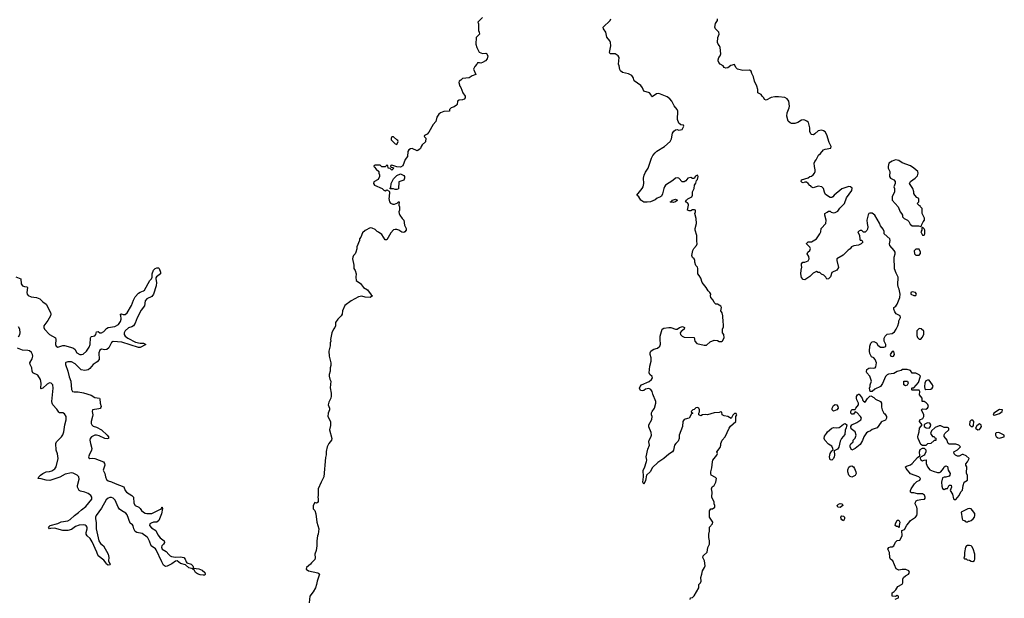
# Model space of a CAD drawing. Header units: inches. Extents: x 2535814 to 2694957, y 540737 to 728403.
# Tile 58 of 106: x 2624275 to 2636006, y 604024 to 610921. Entities that reach past the tile are written whole.
import ezdxf

# ---------------------------------------------------------------- set-up
doc = ezdxf.new("R2010")
doc.units = ezdxf.units.IN
doc.header["$MEASUREMENT"] = 0
for name, color, linetype in [('C6620', 7, 'Continuous'), ('C6621', 7, 'Continuous'), ('C6630', 7, 'Continuous'), ('C6631', 7, 'Continuous')]:
    doc.layers.add(name, color=color, linetype=linetype)

msp = doc.modelspace()

# ---------------------------------------------------------------- linework, layer by layer
at = {"layer": 'C6620', "color": 5}
for points, elevation in [([(2629583, 610000), (2629583, 609990), (2629570, 609974), (2629550, 609964), (2629510, 609962), (2629492, 609950), (2629486, 609910), (2629479, 609901), (2629450, 609882), (2629414, 609870), (2629394, 609850), (2629394, 609830), (2629330, 609826), (2629290, 609809), (2629267, 609793), (2629243, 609757), (2629231, 609709), (2629202, 609670), (2629150, 609578), (2629130, 609558), (2629098, 609542), (2629094, 609530), (2629112, 609510), (2629110, 609466), (2629070, 609428), (2629058, 609410), (2629050, 609386), (2629032, 609368), (2629010, 609358), (2628950, 609384), (2628930, 609382), (2628910, 609368), (2628901, 609350), (2628894, 609290), (2628867, 609253), (2628840, 609180), (2628810, 609164), (2628770, 609168), (2628710, 609186), (2628698, 609182), (2628694, 609170), (2628702, 609162), (2628720, 609160), (2628732, 609152), (2628710, 609128), (2628687, 609147), (2628666, 609150), (2628662, 609182), (2628650, 609186), (2628630, 609166), (2628588, 609168), (2628570, 609186), (2628550, 609188), (2628510, 609186), (2628498, 609182), (2628494, 609170), (2628504, 609164), (2628520, 609140), (2628554, 609110), (2628554, 609090), (2628562, 609070), (2628562, 609050), (2628544, 609016), (2628493, 608987), (2628492, 608970), (2628502, 608950), (2628594, 608910), (2628614, 608890), (2628630, 608882), (2628650, 608892), (2628678, 608878), (2628682, 608870), (2628678, 608810), (2628672, 608790), (2628682, 608750), (2628692, 608732), (2628720, 608720), (2628740, 608720), (2628782, 608738), (2628786, 608750), (2628794, 608750), (2628792, 608710), (2628798, 608690), (2628798, 608650), (2628791, 608630), (2628796, 608610), (2628803, 608590), (2628830, 608551), (2628851, 608530), (2628859, 608470), (2628879, 608430), (2628879, 608410), (2628865, 608390), (2628850, 608383), (2628827, 608387), (2628792, 608412), (2628770, 608419), (2628750, 608421), (2628730, 608414), (2628698, 608382), (2628650, 608295), (2628630, 608295), (2628590, 608359), (2628550, 608389), (2628535, 608395), (2628510, 608418), (2628476, 608436), (2628450, 608438), (2628390, 608409), (2628358, 608382), (2628338, 608330), (2628325, 608310), (2628322, 608290), (2628292, 608212), (2628291, 608189), (2628281, 608150), (2628271, 608129), (2628250, 608108), (2628243, 608090), (2628239, 608070), (2628254, 607994), (2628256, 607956), (2628271, 607930), (2628285, 607890), (2628278, 607850), (2628282, 607810), (2628337, 607777), (2628370, 607727), (2628420, 607700), (2628463, 607643), (2628478, 607630), (2628450, 607610), (2628390, 607615), (2628350, 607626), (2628310, 607618), (2628225, 607570), (2628150, 607515), (2628121, 607450), (2628116, 607410), (2628105, 607390), (2628066, 607350), (2628038, 607310), (2628038, 607270), (2628031, 607250), (2628012, 607230), (2627992, 607190), (2627978, 607110), (2627982, 607090), (2627972, 607070), (2627972, 607032), (2627959, 606970), (2627961, 606910), (2627981, 606830), (2627980, 606800), (2627972, 606770), (2627972, 606730), (2627961, 606690), (2627961, 606670), (2627970, 606634), (2627982, 606610), (2627974, 606534), (2627987, 606470), (2627986, 606434), (2627981, 606410), (2627958, 606362), (2627951, 606331), (2627965, 606290), (2627965, 606270), (2627951, 606230), (2627947, 606190), (2627979, 606130), (2627978, 606082), (2627967, 606030), (2627995, 605930), (2627990, 605910), (2627958, 605870), (2627937, 605830), (2627927, 605773), (2627925, 605735), (2627917, 605703), (2627898, 605470), (2627865, 605410), (2627831, 605329), (2627831, 605250), (2627825, 605230), (2627831, 605210), (2627832, 605168), (2627810, 605158), (2627790, 605166), (2627772, 605130), (2627772, 605090), (2627791, 605071), (2627805, 605030), (2627816, 604930), (2627839, 604850), (2627831, 604790), (2627821, 604770), (2627815, 604710), (2627815, 604650), (2627807, 604593), (2627791, 604550), (2627795, 604505), (2627790, 604488), (2627750, 604448), (2627738, 604430), (2627691, 604390), (2627686, 604370), (2627714, 604350), (2627828, 604328), (2627840, 604320), (2627845, 604310), (2627818, 604230), (2627813, 604187), (2627801, 604150), (2627770, 604099), (2627731, 604049), (2627722, 603970)], 40), ([(2624230, 607855), (2624290, 607830), (2624291, 607771), (2624307, 607750), (2624330, 607740), (2624358, 607738), (2624366, 607730), (2624359, 607670), (2624364, 607650), (2624375, 607635), (2624410, 607618), (2624473, 607610), (2624514, 607594), (2624550, 607557), (2624590, 607528), (2624642, 607430), (2624645, 607410), (2624640, 607390), (2624610, 607336), (2624564, 607270), (2624561, 607250), (2624570, 607230), (2624628, 607168), (2624700, 607130), (2624707, 607110), (2624701, 607050), (2624710, 607028), (2624730, 607018), (2624790, 607037), (2624810, 607036), (2624908, 607008), (2624930, 606994), (2624955, 606950), (2624990, 606929), (2625010, 606929), (2625030, 606935), (2625071, 606969), (2625102, 607018), (2625116, 607050), (2625119, 607130), (2625122, 607138), (2625130, 607144), (2625170, 607151), (2625181, 607170), (2625190, 607201), (2625210, 607202), (2625230, 607190), (2625250, 607187), (2625278, 607202), (2625310, 607241), (2625327, 607253), (2625410, 607263), (2625452, 607288), (2625476, 607324), (2625485, 607350), (2625479, 607399), (2625470, 607410), (2625487, 607413), (2625506, 607406), (2625530, 607407), (2625554, 607426), (2625606, 607514), (2625630, 607579), (2625650, 607616), (2625690, 607659), (2625710, 607673), (2625751, 607689), (2625762, 607698), (2625825, 607810), (2625847, 607833), (2625854, 607850), (2625854, 607890), (2625870, 607936), (2625890, 607953), (2625910, 607963), (2625930, 607962), (2625935, 607955), (2625954, 607910), (2625951, 607891), (2625905, 607855), (2625898, 607842), (2625895, 607830), (2625905, 607790), (2625902, 607750), (2625869, 607650), (2625850, 607621), (2625790, 607594), (2625770, 607570), (2625763, 607510), (2625722, 607458), (2625673, 607367), (2625650, 607304), (2625630, 607273), (2625610, 607258), (2625570, 607247), (2625530, 607210), (2625520, 607190), (2625521, 607170), (2625532, 607150), (2625565, 607125), (2625656, 607076), (2625710, 607063), (2625750, 607063), (2625776, 607050), (2625710, 607015), (2625690, 607013), (2625490, 607075), (2625390, 607085), (2625368, 607072), (2625335, 607010), (2625314, 606990), (2625290, 606985), (2625250, 606992), (2625230, 606980), (2625218, 606950), (2625221, 606870), (2625197, 606843), (2625150, 606810), (2625110, 606763), (2625092, 606748), (2625050, 606741), (2625009, 606749), (2624990, 606762), (2624937, 606817), (2624890, 606843), (2624850, 606844), (2624825, 606835), (2624819, 606830), (2624821, 606810), (2624850, 606730), (2624865, 606665), (2624885, 606610), (2624891, 606511), (2624905, 606490), (2624924, 606484), (2624970, 606484), (2625034, 606474), (2625125, 606445), (2625170, 606418), (2625225, 606410), (2625230, 606402), (2625233, 606350), (2625245, 606310), (2625242, 606298), (2625234, 606286), (2625219, 606281), (2625143, 606270), (2625137, 606250), (2625145, 606210), (2625143, 606190), (2625128, 606130), (2625128, 606108), (2625134, 606090), (2625150, 606076), (2625190, 606065), (2625249, 606030), (2625318, 605970), (2625334, 605950), (2625333, 605930), (2625315, 605925), (2625290, 605927), (2625222, 605962), (2625190, 605970), (2625170, 605968), (2625130, 605948), (2625114, 605930), (2625111, 605910), (2625117, 605870), (2625135, 605810), (2625132, 605790), (2625101, 605730), (2625095, 605710), (2625100, 605700), (2625112, 605692), (2625144, 605696), (2625170, 605692), (2625273, 605650), (2625287, 605630), (2625289, 605610), (2625269, 605550), (2625288, 605510), (2625296, 605470), (2625310, 605439), (2625330, 605422), (2625370, 605412), (2625411, 605391), (2625514, 605354), (2625530, 605310), (2625546, 605290), (2625610, 605249), (2625630, 605230), (2625636, 605156), (2625649, 605130), (2625694, 605110), (2625710, 605094), (2625724, 605070), (2625750, 605050), (2625770, 605039), (2625790, 605035), (2625850, 605034), (2625954, 605086), (2625966, 605094), (2625969, 605109), (2625972, 605110), (2625975, 605095), (2625966, 605030), (2625934, 604950), (2625910, 604931), (2625870, 604930), (2625840, 604920), (2625827, 604910), (2625823, 604890), (2625844, 604864), (2625895, 604830), (2625921, 604781), (2625950, 604744), (2625997, 604710), (2626000, 604690), (2625990, 604669), (2625970, 604649), (2625965, 604635), (2625971, 604610), (2626020, 604580), (2626050, 604546), (2626069, 604529), (2626084, 604524), (2626130, 604513), (2626190, 604519), (2626232, 604512), (2626248, 604490), (2626258, 604458), (2626268, 604448), (2626316, 604430), (2626337, 604410), (2626344, 604384), (2626410, 604377), (2626450, 604360), (2626480, 604330), (2626485, 604310), (2626479, 604301), (2626462, 604298), (2626424, 604304), (2626395, 604315), (2626369, 604330), (2626356, 604356), (2626338, 604370), (2626336, 604376), (2626290, 604387), (2626250, 604421), (2626190, 604439), (2626150, 604469), (2626130, 604465), (2626086, 604434), (2626030, 604406), (2626010, 604404), (2625999, 604410), (2625990, 604419), (2625970, 604457), (2625902, 604602), (2625893, 604613), (2625840, 604650), (2625823, 604703), (2625803, 604743), (2625794, 604754), (2625735, 604795), (2625670, 604807), (2625650, 604821), (2625635, 604850), (2625628, 604888), (2625620, 604900), (2625590, 604921), (2625557, 605017), (2625538, 605038), (2625490, 605065), (2625465, 605085), (2625448, 605110), (2625412, 605192), (2625390, 605216), (2625370, 605224), (2625350, 605224), (2625330, 605219), (2625303, 605197), (2625250, 605099), (2625186, 605010), (2625177, 604990), (2625176, 604970), (2625186, 604926), (2625186, 604850), (2625219, 604710), (2625238, 604678), (2625273, 604650), (2625330, 604550), (2625337, 604510), (2625333, 604470), (2625343, 604443), (2625356, 604430), (2625350, 604422), (2625330, 604419), (2625310, 604430), (2625304, 604444), (2625279, 604479), (2625210, 604530), (2625195, 604575), (2625138, 604698), (2625116, 604736), (2625078, 604770), (2625068, 604788), (2625068, 604810), (2625080, 604850), (2625078, 604870), (2625066, 604886), (2625054, 604894), (2625030, 604900), (2624984, 604896), (2624940, 604880), (2624890, 604844), (2624850, 604831), (2624790, 604830), (2624690, 604860), (2624643, 604857), (2624628, 604850), (2624619, 604870), (2624639, 604890), (2624730, 604914), (2624770, 604935), (2624850, 604948), (2624877, 604963), (2624926, 605010), (2624975, 605045), (2625010, 605080), (2625061, 605119), (2625133, 605207), (2625136, 605230), (2625123, 605250), (2625092, 605272), (2625050, 605288), (2624999, 605299), (2624984, 605310), (2624964, 605350), (2624964, 605370), (2624984, 605444), (2624980, 605470), (2624961, 605490), (2624910, 605517), (2624890, 605520), (2624815, 605505), (2624753, 605467), (2624634, 605426), (2624590, 605430), (2624530, 605448), (2624489, 605450), (2624499, 605461), (2624501, 605470), (2624521, 605490), (2624549, 605510), (2624590, 605530), (2624630, 605535), (2624656, 605544), (2624693, 605567), (2624708, 605590), (2624732, 605692), (2624726, 605746), (2624711, 605790), (2624704, 605870), (2624714, 605890), (2624772, 605948), (2624787, 605973), (2624799, 606010), (2624812, 606090), (2624830, 606150), (2624828, 606190), (2624810, 606222), (2624790, 606234), (2624750, 606235), (2624741, 606241), (2624718, 606278), (2624671, 606330), (2624661, 606350), (2624658, 606370), (2624675, 606530), (2624669, 606569), (2624650, 606588), (2624630, 606592), (2624602, 606578), (2624550, 606528), (2624530, 606521), (2624525, 606525), (2624531, 606590), (2624524, 606630), (2624490, 606682), (2624433, 606713), (2624425, 606730), (2624419, 606770), (2624400, 606810), (2624397, 606830), (2624423, 606877), (2624432, 606910), (2624428, 606930), (2624415, 606955), (2624393, 606973), (2624370, 606979), (2624310, 606982), (2624250, 607004)], 20), ([(2624261, 607139), (2624277, 607170), (2624281, 607190), (2624276, 607230), (2624261, 607261)], 20)]:
    msp.add_lwpolyline(points, dxfattribs=dict(at, elevation=elevation))
at = {"layer": 'C6620', "color": 5, "elevation": 40}
for points in [[(2628730, 609526), (2628710, 609526), (2628702, 609510), (2628702, 609490), (2628750, 609442), (2628770, 609434), (2628786, 609470), (2628782, 609482), (2628767, 609487)], [(2628750, 608898), (2628730, 608906), (2628690, 608906), (2628688, 608910), (2628698, 608922), (2628702, 608970), (2628730, 609022), (2628770, 609062), (2628810, 609082), (2628850, 609062), (2628858, 609050), (2628861, 609030), (2628850, 609009), (2628792, 608988), (2628790, 608906), (2628770, 608898)]]:
    msp.add_lwpolyline(points, close=True, dxfattribs=at)
at = {"layer": 'C6621', "color": 5, "elevation": 40}
msp.add_lwpolyline([(2629790, 610948), (2629734, 610890), (2629742, 610870), (2629742, 610790), (2629751, 610771), (2629752, 610750), (2629712, 610710), (2629711, 610630), (2629722, 610590), (2629750, 610532), (2629790, 610516), (2629830, 610522), (2629837, 610517), (2629851, 610491), (2629846, 610454), (2629825, 610430), (2629790, 610409), (2629770, 610404), (2629752, 610408), (2629730, 610406), (2629722, 610390), (2629697, 610363), (2629681, 610330), (2629710, 610268), (2629667, 610253), (2629630, 610229), (2629550, 610218), (2629530, 610198), (2629510, 610186), (2629505, 610170), (2629518, 610130), (2629531, 610111), (2629554, 610050), (2629583, 610010), (2629583, 610000)], dxfattribs=at)
at = {"layer": 'C6630', "color": 5}
for points, elevation in [([(2632262, 604010), (2632269, 604030), (2632290, 604032), (2632310, 604052), (2632368, 604150), (2632368, 604190), (2632388, 604210), (2632394, 604230), (2632389, 604270), (2632404, 604310), (2632409, 604350), (2632434, 604390), (2632441, 604410), (2632433, 604470), (2632414, 604510), (2632419, 604530), (2632465, 604575), (2632474, 604630), (2632493, 604670), (2632494, 604710), (2632484, 604750), (2632484, 604790), (2632494, 604826), (2632495, 604870), (2632529, 604911), (2632534, 604930), (2632495, 604990), (2632495, 605065), (2632508, 605090), (2632529, 605091), (2632558, 605110), (2632558, 605130), (2632548, 605150), (2632548, 605170), (2632522, 605230), (2632525, 605290), (2632519, 605330), (2632526, 605354), (2632548, 605370), (2632569, 605410), (2632575, 605450), (2632563, 605463), (2632515, 605490), (2632508, 605510), (2632508, 605530), (2632523, 605577), (2632529, 605651), (2632535, 605670), (2632549, 605690), (2632582, 605730), (2632589, 605750), (2632582, 605770), (2632620, 605820), (2632629, 605850), (2632628, 605870), (2632644, 605910), (2632679, 605950), (2632727, 606053), (2632743, 606077), (2632806, 606130), (2632808, 606192), (2632818, 606210), (2632810, 606226), (2632790, 606226), (2632770, 606206), (2632750, 606168), (2632710, 606189), (2632670, 606198), (2632646, 606210), (2632642, 606242), (2632630, 606246), (2632610, 606238), (2632550, 606235), (2632471, 606209), (2632450, 606213), (2632410, 606209), (2632390, 606198), (2632366, 606210), (2632366, 606230), (2632374, 606246), (2632374, 606270), (2632368, 606290), (2632350, 606299), (2632330, 606294), (2632310, 606275), (2632294, 606270), (2632274, 606250), (2632278, 606238), (2632294, 606230), (2632278, 606222), (2632251, 606169), (2632230, 606168), (2632190, 606155), (2632176, 606130), (2632171, 606070), (2632134, 605970), (2632133, 605927), (2632122, 605898), (2632091, 605870), (2632078, 605850), (2632066, 605790), (2632051, 605770), (2632010, 605741), (2631950, 605690), (2631877, 605643), (2631816, 605584), (2631787, 605530), (2631742, 605490), (2631730, 605426), (2631710, 605386), (2631698, 605410), (2631708, 605470), (2631704, 605550), (2631720, 605580), (2631744, 605656), (2631747, 605670), (2631740, 605710), (2631760, 605800), (2631778, 605850), (2631772, 605890), (2631776, 605910), (2631796, 605944), (2631802, 605970), (2631800, 606000), (2631770, 606068), (2631769, 606090), (2631806, 606154), (2631809, 606190), (2631804, 606210), (2631804, 606236), (2631809, 606250), (2631837, 606290), (2631856, 606350), (2631853, 606370), (2631817, 606457), (2631810, 606490), (2631794, 606514), (2631770, 606524), (2631750, 606522), (2631730, 606516), (2631710, 606501), (2631690, 606496), (2631670, 606501), (2631661, 606530), (2631667, 606550), (2631685, 606570), (2631773, 606607), (2631801, 606630), (2631813, 606650), (2631809, 606669), (2631784, 606690), (2631775, 606710), (2631784, 606790), (2631799, 606850), (2631797, 606890), (2631785, 606930), (2631785, 606950), (2631794, 606970), (2631810, 606983), (2631830, 606994), (2631873, 607007), (2631902, 607030), (2631909, 607051), (2631905, 607110), (2631907, 607150), (2631930, 607230), (2631950, 607244), (2632010, 607251), (2632034, 607250), (2632090, 607231), (2632110, 607231), (2632138, 607250), (2632170, 607263), (2632180, 607260), (2632194, 607250), (2632193, 607230), (2632155, 607205), (2632142, 607190), (2632146, 607170), (2632166, 607150), (2632190, 607137), (2632312, 607132), (2632318, 607090), (2632342, 607062), (2632430, 607043), (2632457, 607043), (2632500, 607080), (2632550, 607101), (2632590, 607098), (2632610, 607085), (2632636, 607084), (2632648, 607092), (2632668, 607130), (2632666, 607170), (2632648, 607190), (2632648, 607230), (2632660, 607260), (2632662, 607290), (2632656, 607316), (2632654, 607390), (2632645, 607425), (2632628, 607450), (2632635, 607490), (2632630, 607506), (2632590, 607528), (2632569, 607529), (2632549, 607550), (2632538, 607578), (2632510, 607608), (2632504, 607630), (2632508, 607650), (2632498, 607670), (2632478, 607690), (2632455, 607730), (2632407, 607787), (2632390, 607838), (2632372, 607872), (2632355, 607890), (2632355, 607955), (2632349, 607969), (2632329, 607990), (2632318, 608030), (2632318, 608050), (2632309, 608069), (2632290, 608088), (2632281, 608110), (2632294, 608170), (2632305, 608195), (2632338, 608230), (2632348, 608250), (2632341, 608281), (2632341, 608350), (2632322, 608410), (2632322, 608430), (2632337, 608490), (2632333, 608550), (2632318, 608610), (2632326, 608630), (2632326, 608650), (2632315, 608655), (2632290, 608654), (2632270, 608642), (2632250, 608642), (2632230, 608649), (2632245, 608710), (2632243, 608723), (2632230, 608738), (2632208, 608750), (2632218, 608770), (2632234, 608786), (2632282, 608810), (2632289, 608830), (2632289, 608870), (2632309, 608910), (2632315, 608950), (2632330, 608974), (2632338, 609002), (2632350, 609014), (2632358, 609050), (2632350, 609066), (2632325, 609055), (2632310, 609026), (2632290, 609026), (2632270, 609038), (2632234, 609030), (2632210, 608998), (2632190, 608989), (2632169, 608989), (2632130, 609033), (2632110, 609037), (2632090, 609032), (2632057, 609003), (2631970, 608950), (2631956, 608930), (2631948, 608910), (2631935, 608845), (2631922, 608818), (2631911, 608809), (2631870, 608793), (2631846, 608774), (2631790, 608749), (2631750, 608744), (2631710, 608747), (2631676, 608770), (2631650, 608809), (2631628, 608828), (2631691, 608909), (2631702, 608930), (2631710, 608970), (2631707, 609030), (2631714, 609066), (2631730, 609105), (2631761, 609150), (2631803, 609270), (2631819, 609301), (2631845, 609335), (2631866, 609354), (2631959, 609410), (2632025, 609470), (2632041, 609499), (2632052, 609568), (2632070, 609591), (2632090, 609606), (2632110, 609611), (2632130, 609605), (2632166, 609610), (2632186, 609650), (2632182, 609662), (2632150, 609666), (2632130, 609688), (2632113, 609730), (2632116, 609830), (2632110, 609850), (2632074, 609894), (2632044, 609950), (2632019, 609979), (2631988, 610000)], 40), ([(2633273, 610000), (2633230, 609993), (2633170, 609962), (2633150, 609968), (2633139, 609990), (2633129, 610000)], 20), ([(2634707, 604013), (2634746, 604030), (2634746, 604050), (2634730, 604058), (2634710, 604046), (2634669, 604049), (2634668, 604090), (2634695, 604105), (2634714, 604126), (2634736, 604164), (2634788, 604192), (2634798, 604210), (2634798, 604250), (2634806, 604270), (2634830, 604292), (2634866, 604310), (2634878, 604330), (2634868, 604350), (2634833, 604367), (2634790, 604368), (2634750, 604358), (2634716, 604376), (2634678, 604470), (2634649, 604490), (2634642, 604510), (2634638, 604570), (2634618, 604610), (2634629, 604631), (2634650, 604638), (2634670, 604638), (2634688, 604650), (2634710, 604694), (2634730, 604714), (2634762, 604718), (2634788, 604770), (2634787, 604833), (2634815, 604845), (2634845, 604895), (2634870, 604922), (2634889, 604951), (2634948, 604990), (2634962, 605010), (2634969, 605031), (2634969, 605090), (2634964, 605110), (2634942, 605150), (2634946, 605170), (2634956, 605184), (2634970, 605192), (2635010, 605203), (2635055, 605205), (2635062, 605218), (2635064, 605230), (2635055, 605255), (2635030, 605269), (2634970, 605269), (2634930, 605282), (2634902, 605282), (2634888, 605288), (2634888, 605310), (2634895, 605330), (2634935, 605390), (2634965, 605415), (2634998, 605430), (2635006, 605450), (2634986, 605470), (2634889, 605509), (2634835, 605570), (2634828, 605590), (2634841, 605599), (2634890, 605615), (2634909, 605630), (2634970, 605702), (2634998, 605722), (2634994, 605770), (2635003, 605797), (2635030, 605814), (2635050, 605814), (2635072, 605792), (2635071, 605769), (2635060, 605740), (2635051, 605729), (2635014, 605710), (2635002, 605698), (2635002, 605690), (2635010, 605674), (2635030, 605662), (2635050, 605672), (2635073, 605673), (2635074, 605630), (2635092, 605590), (2635117, 605557), (2635158, 605538), (2635210, 605525), (2635235, 605525), (2635250, 605532), (2635282, 605570), (2635290, 605592), (2635310, 605602), (2635330, 605594), (2635338, 605550), (2635362, 605510), (2635358, 605490), (2635350, 605478), (2635311, 605469), (2635290, 605469), (2635270, 605458), (2635256, 605410), (2635260, 605360), (2635270, 605334), (2635290, 605322), (2635308, 605332), (2635330, 605334), (2635350, 605374), (2635371, 605371), (2635378, 605350), (2635362, 605310), (2635387, 605267), (2635402, 605210), (2635410, 605202), (2635430, 605202), (2635468, 605250), (2635490, 605294), (2635508, 605312), (2635515, 605370), (2635528, 605410), (2635567, 605433), (2635568, 605488), (2635556, 605516), (2635558, 605590), (2635548, 605610), (2635548, 605628), (2635568, 605650), (2635588, 605690), (2635550, 605722), (2635516, 605736), (2635504, 605736), (2635470, 605718), (2635450, 605718), (2635426, 605730), (2635410, 605746), (2635406, 605770), (2635448, 605792), (2635486, 605830), (2635466, 605850), (2635430, 605862), (2635350, 605862), (2635338, 605870), (2635328, 605888), (2635326, 605910), (2635288, 605952), (2635288, 605972), (2635298, 605990), (2635346, 606030), (2635346, 606050), (2635330, 606058), (2635290, 606058), (2635250, 606078), (2635230, 606078), (2635182, 606058), (2635140, 606020), (2635125, 605990), (2635150, 605954), (2635172, 605952), (2635178, 605938), (2635190, 605934), (2635190, 605906), (2635170, 605906), (2635132, 605868), (2635090, 605866), (2635070, 605846), (2635030, 605846), (2635010, 605858), (2634979, 605930), (2634977, 605950), (2634979, 605970), (2634993, 606007), (2634995, 606050), (2635026, 606090), (2634995, 606130), (2634998, 606150), (2635034, 606166), (2635049, 606190), (2635049, 606210), (2635018, 606270), (2635030, 606282), (2635070, 606278), (2635089, 606291), (2635102, 606310), (2635094, 606334), (2635075, 606355), (2635050, 606368), (2635026, 606370), (2635028, 606410), (2634995, 606450), (2634998, 606490), (2634990, 606506), (2634910, 606506), (2634906, 606510), (2634906, 606530), (2634910, 606534), (2634930, 606534), (2634983, 606597), (2635008, 606670), (2634990, 606688), (2634950, 606708), (2634910, 606706), (2634890, 606738), (2634850, 606753), (2634794, 606750), (2634779, 606741), (2634730, 606729), (2634690, 606705), (2634625, 606695), (2634610, 606689), (2634590, 606669), (2634555, 606585), (2634530, 606550), (2634464, 606516), (2634430, 606488), (2634409, 606490), (2634398, 606530), (2634408, 606550), (2634408, 606570), (2634422, 606610), (2634402, 606670), (2634368, 606710), (2634365, 606725), (2634369, 606750), (2634390, 606766), (2634406, 606770), (2634450, 606765), (2634469, 606771), (2634477, 606783), (2634484, 606830), (2634469, 606870), (2634450, 606889), (2634423, 606903), (2634403, 606943), (2634399, 606970), (2634402, 607030), (2634415, 607065), (2634430, 607082), (2634450, 607085), (2634482, 607070), (2634500, 607040), (2634530, 607018), (2634570, 607016), (2634593, 607027), (2634595, 607050), (2634575, 607090), (2634576, 607124), (2634588, 607150), (2634609, 607171), (2634670, 607179), (2634699, 607201), (2634719, 607230), (2634739, 607270), (2634749, 607310), (2634749, 607331), (2634768, 607370), (2634766, 607390), (2634716, 607416), (2634700, 607440), (2634688, 607472), (2634689, 607491), (2634715, 607505), (2634729, 607531), (2634761, 607610), (2634764, 607650), (2634755, 607710), (2634746, 607726), (2634738, 607762), (2634742, 607850), (2634718, 607898), (2634699, 607950), (2634694, 608090), (2634704, 608130), (2634704, 608150), (2634694, 608170), (2634644, 608230), (2634639, 608250), (2634648, 608290), (2634642, 608310), (2634575, 608370), (2634574, 608394), (2634563, 608423), (2634530, 608462), (2634517, 608497), (2634462, 608590), (2634430, 608613), (2634404, 608616), (2634391, 608609), (2634384, 608596), (2634367, 608530), (2634371, 608490), (2634381, 608450), (2634377, 608423), (2634370, 608406), (2634350, 608386), (2634330, 608386), (2634310, 608406), (2634290, 608406), (2634262, 608390), (2634282, 608350), (2634284, 608304), (2634290, 608294), (2634310, 608294), (2634322, 608270), (2634302, 608250), (2634270, 608234), (2634214, 608226), (2634186, 608214), (2634171, 608189), (2634145, 608175), (2634087, 608113), (2634012, 608070), (2634011, 608049), (2634030, 607968), (2634010, 607935), (2633950, 607906), (2633934, 607854), (2633912, 607830), (2633890, 607826), (2633878, 607850), (2633855, 607875), (2633829, 607889), (2633810, 607908), (2633789, 607909), (2633770, 607918), (2633730, 607898), (2633690, 607858), (2633630, 607818), (2633610, 607822), (2633590, 607848), (2633581, 607890), (2633586, 607934), (2633595, 607970), (2633589, 607990), (2633588, 608012), (2633606, 608030), (2633630, 608031), (2633670, 608045), (2633682, 608070), (2633676, 608096), (2633658, 608130), (2633666, 608150), (2633689, 608171), (2633695, 608195), (2633689, 608209), (2633649, 608250), (2633650, 608254), (2633669, 608271), (2633710, 608271), (2633768, 608310), (2633808, 608370), (2633818, 608390), (2633822, 608430), (2633879, 608490), (2633882, 608530), (2633868, 608590), (2633869, 608611), (2633895, 608625), (2633910, 608638), (2633930, 608638), (2633945, 608625), (2633970, 608618), (2633990, 608621), (2634021, 608639), (2634045, 608675), (2634101, 608730), (2634124, 608796), (2634190, 608885), (2634192, 608912), (2634175, 608930), (2634152, 608932), (2634070, 608905), (2633978, 608830), (2633962, 608810), (2633950, 608802), (2633930, 608802), (2633875, 608835), (2633863, 608863), (2633853, 608910), (2633830, 608929), (2633790, 608937), (2633730, 608918), (2633706, 608930), (2633702, 608942), (2633690, 608946), (2633668, 608970), (2633650, 608982), (2633630, 608982), (2633610, 608975), (2633598, 608978), (2633586, 608990), (2633589, 609011), (2633670, 609036), (2633689, 609051), (2633710, 609056), (2633729, 609071), (2633744, 609090), (2633754, 609110), (2633754, 609130), (2633744, 609170), (2633742, 609210), (2633749, 609230), (2633764, 609250), (2633793, 609307), (2633815, 609325), (2633852, 609368), (2633870, 609376), (2633938, 609390), (2633942, 609410), (2633918, 609458), (2633890, 609548), (2633870, 609582), (2633850, 609597), (2633830, 609604), (2633810, 609601), (2633790, 609594), (2633750, 609559), (2633732, 609550), (2633710, 609554), (2633701, 609561), (2633689, 609589), (2633689, 609630), (2633675, 609695), (2633653, 609713), (2633630, 609721), (2633610, 609725), (2633590, 609721), (2633544, 609696), (2633510, 609683), (2633470, 609685), (2633455, 609690), (2633432, 609712), (2633416, 609770), (2633417, 609810), (2633443, 609870), (2633447, 609890), (2633438, 609950), (2633418, 609978), (2633390, 609992), (2633316, 610000)], 20)]:
    msp.add_lwpolyline(points, dxfattribs=dict(at, elevation=elevation))
for points, elevation in [([(2634710, 609249), (2634670, 609233), (2634632, 609210), (2634621, 609170), (2634621, 609150), (2634641, 609110), (2634639, 609050), (2634650, 609031), (2634690, 609010), (2634707, 608990), (2634706, 608970), (2634691, 608930), (2634698, 608910), (2634696, 608870), (2634671, 608810), (2634668, 608768), (2634742, 608690), (2634765, 608630), (2634782, 608610), (2634792, 608590), (2634794, 608570), (2634814, 608550), (2634854, 608530), (2634870, 608514), (2634885, 608485), (2634910, 608465), (2634984, 608464), (2635010, 608454), (2635018, 608462), (2635018, 608470), (2635038, 608510), (2635055, 608530), (2635055, 608555), (2635026, 608610), (2635026, 608670), (2635006, 608690), (2635002, 608702), (2634990, 608706), (2634966, 608730), (2634986, 608750), (2634986, 608790), (2634963, 608803), (2634938, 608830), (2634929, 608849), (2634929, 608870), (2634915, 608910), (2634875, 608970), (2634889, 608990), (2634944, 609030), (2634970, 609058), (2634981, 609090), (2634974, 609110), (2634929, 609150), (2634890, 609177), (2634790, 609216), (2634750, 609244)], 20), ([(2632062, 608742), (2632030, 608745), (2632024, 608750), (2632043, 608757), (2632054, 608770), (2632090, 608781), (2632111, 608770), (2632090, 608749)], 40), ([(2635030, 608446), (2635022, 608438), (2635022, 608410), (2635012, 608390), (2635030, 608354), (2635050, 608354), (2635058, 608370), (2635058, 608410), (2635050, 608426)], 20), ([(2634990, 608186), (2634950, 608186), (2634933, 608167), (2634934, 608130), (2634953, 608113), (2634990, 608114), (2635007, 608133), (2635008, 608150)], 20), ([(2634910, 607678), (2634894, 607670), (2634894, 607650), (2634930, 607632), (2634950, 607634), (2634958, 607650), (2634946, 607670)], 20), ([(2634990, 607238), (2634965, 607210), (2634964, 607156), (2634970, 607134), (2634990, 607114), (2635010, 607114), (2635028, 607132), (2635048, 607170), (2635048, 607208), (2635016, 607236)], 20), ([(2634690, 606966), (2634670, 606966), (2634645, 606930), (2634654, 606910), (2634670, 606906), (2634686, 606910), (2634698, 606930)], 20), ([(2634830, 606558), (2634809, 606569), (2634809, 606611), (2634851, 606611), (2634862, 606590), (2634850, 606566)], 20), ([(2635090, 606624), (2635070, 606615), (2635061, 606590), (2635056, 606550), (2635061, 606521), (2635072, 606512), (2635130, 606518), (2635148, 606530), (2635158, 606550), (2635149, 606570), (2635110, 606622)], 20), ([(2634350, 606362), (2634374, 606406), (2634405, 606435), (2634417, 606437), (2634450, 606419), (2634470, 606399), (2634531, 606370), (2634542, 606350), (2634543, 606303), (2634550, 606272), (2634570, 606232), (2634583, 606223), (2634591, 606211), (2634601, 606190), (2634603, 606170), (2634591, 606149), (2634550, 606133), (2634538, 606122), (2634490, 606057), (2634430, 606037), (2634410, 606019), (2634382, 606010), (2634363, 605997), (2634331, 605950), (2634317, 605903), (2634290, 605858), (2634230, 605809), (2634190, 605788), (2634170, 605826), (2634168, 605850), (2634176, 605864), (2634206, 605890), (2634206, 605910), (2634230, 605934), (2634242, 605970), (2634228, 606010), (2634183, 606043), (2634179, 606070), (2634189, 606091), (2634250, 606119), (2634295, 606150), (2634304, 606170), (2634293, 606190), (2634250, 606238), (2634230, 606246), (2634210, 606218), (2634190, 606218), (2634178, 606230), (2634178, 606250), (2634190, 606274), (2634230, 606274), (2634235, 606290), (2634269, 606330), (2634269, 606350), (2634249, 606390), (2634244, 606410), (2634244, 606430), (2634258, 606450), (2634270, 606458), (2634276, 606456), (2634311, 606411), (2634322, 606382), (2634330, 606372)], 20), ([(2633970, 606255), (2633955, 606270), (2633955, 606290), (2633970, 606322), (2633990, 606332), (2634011, 606331), (2634022, 606310), (2634025, 606290), (2634010, 606269)], 20), ([(2635950, 606273), (2635882, 606230), (2635874, 606210), (2635890, 606205), (2635950, 606226), (2635982, 606250), (2635986, 606270)], 20), ([(2633950, 605670), (2633930, 605674), (2633922, 605710), (2633930, 605751), (2633950, 605782), (2633966, 605790), (2633962, 605810), (2633950, 605838), (2633910, 605863), (2633868, 605908), (2633858, 605930), (2633862, 605958), (2633888, 605990), (2633898, 606010), (2633950, 606051), (2633970, 606061), (2634010, 606057), (2634039, 606061), (2634052, 606068), (2634090, 606101), (2634110, 606106), (2634131, 606090), (2634123, 606057), (2634110, 606026), (2634105, 605975), (2634066, 605930), (2634050, 605898), (2634036, 605824), (2634017, 605803), (2633978, 605782), (2633982, 605730), (2633979, 605710), (2633970, 605690)], 20), ([(2635090, 606115), (2635060, 606100), (2635052, 606090), (2635052, 606070), (2635075, 606055), (2635110, 606052), (2635128, 606072), (2635129, 606090), (2635118, 606110)], 20), ([(2635630, 606149), (2635610, 606149), (2635596, 606130), (2635591, 606090), (2635610, 606071), (2635630, 606072), (2635638, 606082), (2635644, 606130)], 20), ([(2635710, 606102), (2635680, 606080), (2635662, 606050), (2635690, 606031), (2635710, 606036), (2635724, 606050), (2635733, 606070), (2635729, 606089)], 20), ([(2635940, 606000), (2635910, 605998), (2635902, 605990), (2635901, 605970), (2635910, 605952), (2635930, 605938), (2635950, 605931), (2635990, 605946), (2636006, 605950), (2636006, 605970)], 20), ([(2634190, 605466), (2634170, 605475), (2634153, 605493), (2634141, 605530), (2634143, 605557), (2634154, 605586), (2634170, 605598), (2634190, 605601), (2634210, 605591), (2634223, 605570), (2634237, 605530), (2634239, 605510), (2634230, 605489)], 20), ([(2634050, 605105), (2634024, 605110), (2634013, 605130), (2634030, 605147), (2634050, 605154), (2634074, 605150), (2634082, 605130)], 20), ([(2634090, 604949), (2634070, 604961), (2634064, 604970), (2634057, 604990), (2634070, 605006), (2634090, 605001), (2634101, 604990), (2634102, 604970)], 20), ([(2635590, 605094), (2635570, 605089), (2635492, 605050), (2635502, 604970), (2635510, 604954), (2635531, 604951), (2635538, 604938), (2635550, 604934), (2635570, 604934), (2635578, 604942), (2635590, 604945), (2635610, 604951), (2635635, 604970), (2635649, 604990), (2635654, 605010), (2635653, 605033), (2635629, 605070), (2635610, 605089)], 20), ([(2634750, 604868), (2634738, 604878), (2634720, 604880), (2634706, 604890), (2634708, 604910), (2634730, 604954), (2634750, 604954), (2634762, 604930), (2634752, 604890), (2634754, 604870)], 20), ([(2635590, 604655), (2635565, 604655), (2635554, 604650), (2635545, 604635), (2635531, 604570), (2635532, 604528), (2635522, 604502), (2635530, 604494), (2635550, 604494), (2635564, 604484), (2635590, 604478), (2635610, 604465), (2635630, 604462), (2635650, 604474), (2635655, 604490), (2635654, 604550), (2635635, 604615), (2635620, 604640), (2635610, 604648)], 20)]:
    msp.add_lwpolyline(points, close=True, dxfattribs=dict(at, elevation=elevation))
at = {"layer": 'C6631', "color": 5}
for points, elevation in [([(2631988, 610000), (2631971, 610011), (2631890, 610041), (2631863, 610037), (2631810, 610001), (2631801, 610010), (2631796, 610030), (2631779, 610050), (2631710, 610069), (2631695, 610110), (2631676, 610136), (2631595, 610190), (2631585, 610230), (2631570, 610257), (2631530, 610277), (2631458, 610290), (2631435, 610310), (2631426, 610326), (2631419, 610370), (2631409, 610390), (2631416, 610470), (2631405, 610490), (2631370, 610512), (2631310, 610515), (2631301, 610530), (2631318, 610610), (2631313, 610650), (2631304, 610670), (2631272, 610712), (2631258, 610770), (2631230, 610810), (2631227, 610830), (2631309, 610910), (2631318, 610930)], 40), ([(2633129, 610000), (2633119, 610010), (2633110, 610028), (2633069, 610049), (2633068, 610090), (2633058, 610130), (2633030, 610186), (2633019, 610239), (2632998, 610278), (2632988, 610308), (2632970, 610318), (2632890, 610314), (2632829, 610329), (2632808, 610350), (2632790, 610386), (2632747, 610373), (2632710, 610348), (2632690, 610342), (2632670, 610349), (2632655, 610370), (2632622, 610390), (2632604, 610410), (2632595, 610430), (2632596, 610444), (2632606, 610470), (2632622, 610490), (2632628, 610512), (2632619, 610590), (2632613, 610610), (2632597, 610630), (2632590, 610650), (2632592, 610708), (2632609, 610750), (2632604, 610770), (2632565, 610810), (2632557, 610830), (2632566, 610874), (2632588, 610910), (2632588, 610930)], 20), ([(2633316, 610000), (2633290, 610003), (2633273, 610000)], 20)]:
    msp.add_lwpolyline(points, dxfattribs=dict(at, elevation=elevation))

doc.saveas('drawing.dxf')
